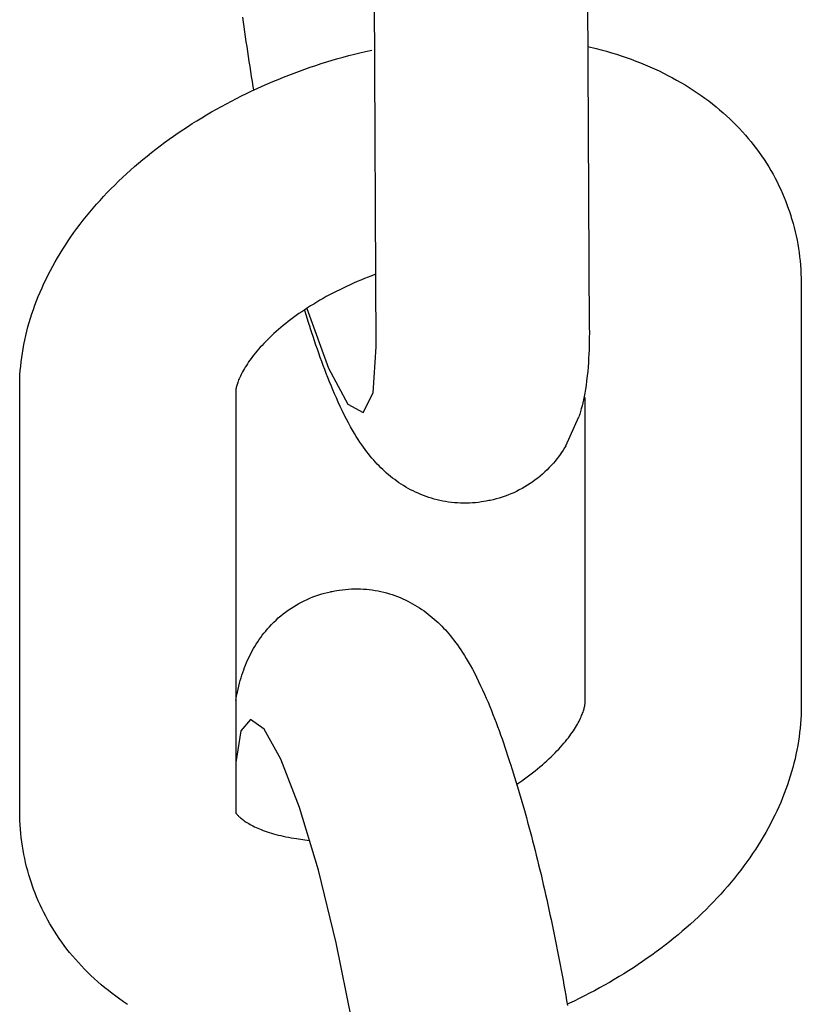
# Model space of a CAD drawing. Extents: x -169 to 2224, y 0 to 2796.
# Tile 190 of 256: x 1570.248 to 1570.674, y 419.126 to 419.662. Entities that reach past the tile are written whole.
import ezdxf

# ---------------------------------------------------------------- set-up
doc = ezdxf.new("R2010")
doc.units = 0
doc.header["$MEASUREMENT"] = 0
doc.layers.add('SPILL-BUCKET', color=1, linetype='CONTINUOUS')

msp = doc.modelspace()

# ---------------------------------------------------------------- linework, layer by layer
at = {"layer": 'SPILL-BUCKET', "color": 1, "linetype": 'Continuous'}
for p, q in [((1570.55691, 419.72205), (1570.55811, 419.49366)), ((1570.44207, 419.48405), (1570.44088, 419.71087)), ((1570.36981, 419.66082), (1570.36947, 419.66346)), ((1570.37017, 419.65817), (1570.36981, 419.66082)), ((1570.37053, 419.65552), (1570.37017, 419.65817)), ((1570.3709, 419.65285), (1570.37053, 419.65552)), ((1570.37128, 419.65017), (1570.3709, 419.65285)), ((1570.37167, 419.64749), (1570.37128, 419.65017)), ((1570.37207, 419.64479), (1570.37167, 419.64749)), ((1570.37248, 419.64209), (1570.37207, 419.64479)), ((1570.43016, 419.64338), (1570.4332, 419.64414)), ((1570.4332, 419.64414), (1570.43624, 419.64486)), ((1570.43624, 419.64486), (1570.43957, 419.64562)), ((1570.55731, 419.64748), (1570.56185, 419.6464)), ((1570.56185, 419.6464), (1570.56463, 419.64568)), ((1570.56463, 419.64568), (1570.56739, 419.64493)), ((1570.56739, 419.64493), (1570.57012, 419.64413)), ((1570.57012, 419.64413), (1570.57284, 419.6433)), ((1570.37289, 419.63937), (1570.37248, 419.64209)), ((1570.37332, 419.63666), (1570.37289, 419.63937)), ((1570.40912, 419.63723), (1570.4121, 419.6382)), ((1570.4121, 419.6382), (1570.41509, 419.63914)), ((1570.41509, 419.63914), (1570.41809, 419.64005)), ((1570.41809, 419.64005), (1570.42109, 419.64093)), ((1570.42109, 419.64093), (1570.42411, 419.64178)), ((1570.42411, 419.64178), (1570.42713, 419.64259)), ((1570.42713, 419.64259), (1570.43016, 419.64338)), ((1570.57284, 419.6433), (1570.57553, 419.64244)), ((1570.57553, 419.64244), (1570.5782, 419.64153)), ((1570.5782, 419.64153), (1570.58083, 419.6406)), ((1570.58083, 419.6406), (1570.58345, 419.63962)), ((1570.58345, 419.63962), (1570.58604, 419.63861)), ((1570.58604, 419.63861), (1570.5886, 419.63757)), ((1570.37375, 419.63393), (1570.37332, 419.63666)), ((1570.37419, 419.6312), (1570.37375, 419.63393)), ((1570.39438, 419.63195), (1570.3973, 419.63307)), ((1570.3973, 419.63307), (1570.40024, 419.63415)), ((1570.40024, 419.63415), (1570.40319, 419.63521)), ((1570.40319, 419.63521), (1570.40615, 419.63624)), ((1570.40615, 419.63624), (1570.40912, 419.63723)), ((1570.5886, 419.63757), (1570.59113, 419.63649)), ((1570.59113, 419.63649), (1570.59363, 419.63537)), ((1570.59363, 419.63537), (1570.5961, 419.63422)), ((1570.5961, 419.63422), (1570.59854, 419.63304)), ((1570.59854, 419.63304), (1570.60095, 419.63183)), ((1570.37464, 419.62846), (1570.37419, 419.6312)), ((1570.3751, 419.62572), (1570.37464, 419.62846)), ((1570.38281, 419.62721), (1570.38568, 419.62844)), ((1570.38568, 419.62844), (1570.38857, 419.62964)), ((1570.38857, 419.62964), (1570.39147, 419.63081)), ((1570.39147, 419.63081), (1570.39438, 419.63195)), ((1570.60095, 419.63183), (1570.60333, 419.63057)), ((1570.60333, 419.63057), (1570.60567, 419.62929)), ((1570.60567, 419.62929), (1570.60798, 419.62797)), ((1570.60798, 419.62797), (1570.61025, 419.62663)), ((1570.36868, 419.62066), (1570.37148, 419.62202)), ((1570.37148, 419.62202), (1570.37429, 419.62336)), ((1570.37429, 419.62336), (1570.37711, 419.62467)), ((1570.37541, 419.62388), (1570.3751, 419.62572)), ((1570.37711, 419.62467), (1570.37995, 419.62596)), ((1570.37995, 419.62596), (1570.38281, 419.62721)), ((1570.61025, 419.62663), (1570.61249, 419.62525)), ((1570.61249, 419.62525), (1570.61469, 419.62384)), ((1570.61469, 419.62384), (1570.61686, 419.62239)), ((1570.61686, 419.62239), (1570.61898, 419.62093)), ((1570.36042, 419.61639), (1570.36315, 419.61784)), ((1570.36315, 419.61784), (1570.36591, 419.61926)), ((1570.36591, 419.61926), (1570.36868, 419.62066)), ((1570.61898, 419.62093), (1570.62108, 419.61942)), ((1570.62108, 419.61942), (1570.62313, 419.6179)), ((1570.62313, 419.6179), (1570.62515, 419.61634)), ((1570.34966, 419.61034), (1570.35231, 419.61189)), ((1570.35231, 419.61189), (1570.355, 419.61342)), ((1570.355, 419.61342), (1570.35769, 419.61492)), ((1570.35769, 419.61492), (1570.36042, 419.61639)), ((1570.62515, 419.61634), (1570.62712, 419.61475)), ((1570.62712, 419.61475), (1570.62907, 419.61314)), ((1570.62907, 419.61314), (1570.63096, 419.6115)), ((1570.63096, 419.6115), (1570.63283, 419.60983)), ((1570.34181, 419.60553), (1570.3444, 419.60716)), ((1570.3444, 419.60716), (1570.34702, 419.60876)), ((1570.34702, 419.60876), (1570.34966, 419.61034)), ((1570.63283, 419.60983), (1570.63464, 419.60814)), ((1570.63464, 419.60814), (1570.63643, 419.60642)), ((1570.63643, 419.60642), (1570.63816, 419.60468)), ((1570.33417, 419.60049), (1570.33669, 419.60219)), ((1570.33669, 419.60219), (1570.33924, 419.60387)), ((1570.33924, 419.60387), (1570.34181, 419.60553)), ((1570.63816, 419.60468), (1570.63986, 419.60291)), ((1570.63986, 419.60291), (1570.64152, 419.60112)), ((1570.64152, 419.60112), (1570.64314, 419.59931)), ((1570.32433, 419.59343), (1570.32675, 419.59523)), ((1570.32675, 419.59523), (1570.32919, 419.59701)), ((1570.32919, 419.59701), (1570.33167, 419.59876)), ((1570.33167, 419.59876), (1570.33417, 419.60049)), ((1570.64314, 419.59931), (1570.64471, 419.59747)), ((1570.64471, 419.59747), (1570.64625, 419.59561)), ((1570.64625, 419.59561), (1570.64774, 419.59373)), ((1570.31956, 419.58976), (1570.32193, 419.59161)), ((1570.32193, 419.59161), (1570.32433, 419.59343)), ((1570.64774, 419.59373), (1570.64919, 419.59183)), ((1570.64919, 419.59183), (1570.6506, 419.5899)), ((1570.6506, 419.5899), (1570.65197, 419.58796)), ((1570.31264, 419.58408), (1570.31492, 419.58599)), ((1570.31492, 419.58599), (1570.31722, 419.58789)), ((1570.31722, 419.58789), (1570.31956, 419.58976)), ((1570.65197, 419.58796), (1570.6533, 419.586)), ((1570.6533, 419.586), (1570.65458, 419.58401)), ((1570.30598, 419.5782), (1570.30817, 419.58018)), ((1570.30817, 419.58018), (1570.31039, 419.58214)), ((1570.31039, 419.58214), (1570.31264, 419.58408)), ((1570.65458, 419.58401), (1570.65582, 419.58201)), ((1570.65582, 419.58201), (1570.65703, 419.57999)), ((1570.65703, 419.57999), (1570.65818, 419.57795)), ((1570.29961, 419.57213), (1570.3017, 419.57417)), ((1570.3017, 419.57417), (1570.30383, 419.5762)), ((1570.30383, 419.5762), (1570.30598, 419.5782)), ((1570.65818, 419.57795), (1570.6593, 419.5759)), ((1570.6593, 419.5759), (1570.66037, 419.57383)), ((1570.66037, 419.57383), (1570.6614, 419.57174)), ((1570.29554, 419.56799), (1570.29756, 419.57007)), ((1570.29756, 419.57007), (1570.29961, 419.57213)), ((1570.6614, 419.57174), (1570.66238, 419.56963)), ((1570.66238, 419.56963), (1570.66333, 419.56751)), ((1570.2897, 419.56164), (1570.29161, 419.56377)), ((1570.29161, 419.56377), (1570.29356, 419.56589)), ((1570.29356, 419.56589), (1570.29554, 419.56799)), ((1570.66333, 419.56751), (1570.66423, 419.56538)), ((1570.66423, 419.56538), (1570.66509, 419.56323)), ((1570.66509, 419.56323), (1570.66591, 419.56106)), ((1570.28599, 419.55732), (1570.28782, 419.55949)), ((1570.28782, 419.55949), (1570.2897, 419.56164)), ((1570.66591, 419.56106), (1570.66667, 419.55889)), ((1570.66667, 419.55889), (1570.66706, 419.55773)), ((1570.66706, 419.55773), (1570.66742, 419.55656)), ((1570.28071, 419.55072), (1570.28243, 419.55294)), ((1570.28243, 419.55294), (1570.28419, 419.55513)), ((1570.28419, 419.55513), (1570.28599, 419.55732)), ((1570.66744, 419.55657), (1570.6678, 419.55545)), ((1570.66778, 419.55543), (1570.66812, 419.5544)), ((1570.66812, 419.5544), (1570.66845, 419.55337)), ((1570.66845, 419.55337), (1570.66909, 419.55116)), ((1570.2774, 419.54625), (1570.27904, 419.54849)), ((1570.27904, 419.54849), (1570.28071, 419.55072)), ((1570.66909, 419.55116), (1570.66969, 419.54893)), ((1570.66969, 419.54893), (1570.67024, 419.54669)), ((1570.27274, 419.53946), (1570.27425, 419.54174)), ((1570.27425, 419.54174), (1570.2758, 419.544)), ((1570.2758, 419.544), (1570.2774, 419.54625)), ((1570.67024, 419.54669), (1570.67075, 419.54444)), ((1570.67075, 419.54444), (1570.67122, 419.54218)), ((1570.67122, 419.54218), (1570.67164, 419.53991)), ((1570.26984, 419.53487), (1570.27127, 419.53717)), ((1570.27127, 419.53717), (1570.27274, 419.53946)), ((1570.67164, 419.53991), (1570.67202, 419.53764)), ((1570.67202, 419.53764), (1570.67236, 419.53535)), ((1570.26712, 419.53025), (1570.26846, 419.53257)), ((1570.26846, 419.53257), (1570.26984, 419.53487)), ((1570.67236, 419.53535), (1570.67265, 419.53306)), ((1570.67265, 419.53306), (1570.67289, 419.53076)), ((1570.26336, 419.52326), (1570.26457, 419.52559)), ((1570.26457, 419.52559), (1570.26582, 419.52793)), ((1570.26582, 419.52793), (1570.26712, 419.53025)), ((1570.67289, 419.53076), (1570.6731, 419.52844)), ((1570.6731, 419.52844), (1570.67326, 419.52613)), ((1570.67326, 419.52613), (1570.67337, 419.5238)), ((1570.26108, 419.51857), (1570.2622, 419.52091)), ((1570.2622, 419.52091), (1570.26336, 419.52326)), ((1570.43364, 419.52034), (1570.43168, 419.51951)), ((1570.43561, 419.52114), (1570.43364, 419.52034)), ((1570.4376, 419.52192), (1570.43561, 419.52114)), ((1570.4396, 419.52269), (1570.4376, 419.52192)), ((1570.44187, 419.52353), (1570.43848, 419.52227)), ((1570.67337, 419.5238), (1570.67344, 419.52148)), ((1570.67344, 419.52148), (1570.67346, 419.52021)), ((1570.67346, 419.52021), (1570.67347, 419.51895)), ((1570.25898, 419.51385), (1570.26001, 419.51621)), ((1570.26001, 419.51621), (1570.26108, 419.51857)), ((1570.42214, 419.51513), (1570.42029, 419.51421)), ((1570.42401, 419.51604), (1570.42214, 419.51513)), ((1570.4259, 419.51694), (1570.42401, 419.51604)), ((1570.42781, 419.51781), (1570.4259, 419.51694)), ((1570.42974, 419.51867), (1570.42781, 419.51781)), ((1570.43168, 419.51951), (1570.42974, 419.51867)), ((1570.67347, 419.51895), (1570.67353, 419.37814)), ((1570.25706, 419.50912), (1570.258, 419.51148)), ((1570.258, 419.51148), (1570.25898, 419.51385)), ((1570.41311, 419.51035), (1570.41137, 419.50936)), ((1570.41487, 419.51134), (1570.41311, 419.51035)), ((1570.41665, 419.51231), (1570.41487, 419.51134)), ((1570.41846, 419.51326), (1570.41665, 419.51231)), ((1570.42029, 419.51421), (1570.41846, 419.51326)), ((1570.25452, 419.502), (1570.25532, 419.50438)), ((1570.25532, 419.50438), (1570.25617, 419.50675)), ((1570.25617, 419.50675), (1570.25706, 419.50912)), ((1570.40309, 419.50421), (1570.40152, 419.50316)), ((1570.40318, 419.50377), (1570.40305, 419.50419)), ((1570.40469, 419.50526), (1570.40309, 419.50421)), ((1570.40417, 419.50488), (1570.41598, 419.47235)), ((1570.40632, 419.5063), (1570.40469, 419.50526)), ((1570.40798, 419.50733), (1570.40632, 419.5063)), ((1570.40966, 419.50835), (1570.40798, 419.50733)), ((1570.41137, 419.50936), (1570.40966, 419.50835)), ((1570.25305, 419.49725), (1570.25376, 419.49963)), ((1570.25376, 419.49963), (1570.25452, 419.502)), ((1570.39555, 419.49887), (1570.39413, 419.49779)), ((1570.39699, 419.49995), (1570.39555, 419.49887)), ((1570.39847, 419.50103), (1570.39699, 419.49995)), ((1570.39998, 419.5021), (1570.39847, 419.50103)), ((1570.40152, 419.50316), (1570.39998, 419.5021)), ((1570.40391, 419.5014), (1570.40318, 419.50377)), ((1570.40464, 419.49905), (1570.40391, 419.5014)), ((1570.40502, 419.49786), (1570.40464, 419.49905)), ((1570.25176, 419.49249), (1570.25238, 419.49487)), ((1570.25238, 419.49487), (1570.25305, 419.49725)), ((1570.38881, 419.49343), (1570.38756, 419.49234)), ((1570.39009, 419.49452), (1570.38881, 419.49343)), ((1570.3914, 419.49561), (1570.39009, 419.49452)), ((1570.39275, 419.4967), (1570.3914, 419.49561)), ((1570.39413, 419.49779), (1570.39275, 419.4967)), ((1570.40539, 419.49669), (1570.40502, 419.49786)), ((1570.40599, 419.4948), (1570.40539, 419.49669)), ((1570.40614, 419.49435), (1570.40599, 419.4948)), ((1570.40628, 419.49391), (1570.40614, 419.49435)), ((1570.40699, 419.49173), (1570.40628, 419.49391)), ((1570.55811, 419.49366), (1570.55812, 419.49258)), ((1570.25065, 419.48774), (1570.25119, 419.49012)), ((1570.25119, 419.49012), (1570.25176, 419.49249)), ((1570.38294, 419.48801), (1570.38187, 419.48694)), ((1570.38404, 419.48909), (1570.38294, 419.48801)), ((1570.38518, 419.49017), (1570.38404, 419.48909)), ((1570.38635, 419.49126), (1570.38518, 419.49017)), ((1570.38756, 419.49234), (1570.38635, 419.49126)), ((1570.40769, 419.48957), (1570.40699, 419.49173)), ((1570.40845, 419.48728), (1570.40769, 419.48957)), ((1570.5581, 419.48922), (1570.55807, 419.48696)), ((1570.55812, 419.49151), (1570.5581, 419.48922)), ((1570.55812, 419.49258), (1570.55812, 419.49151)), ((1570.24933, 419.48062), (1570.24972, 419.48299)), ((1570.24972, 419.48299), (1570.25017, 419.48537)), ((1570.25017, 419.48537), (1570.25065, 419.48774)), ((1570.37797, 419.48272), (1570.37708, 419.48169)), ((1570.37889, 419.48376), (1570.37797, 419.48272)), ((1570.37985, 419.48481), (1570.37889, 419.48376)), ((1570.38084, 419.48587), (1570.37985, 419.48481)), ((1570.38187, 419.48694), (1570.38084, 419.48587)), ((1570.40922, 419.48501), (1570.40845, 419.48728)), ((1570.41, 419.48275), (1570.40922, 419.48501)), ((1570.41078, 419.48051), (1570.41, 419.48275)), ((1570.44035, 419.45896), (1570.44207, 419.48405)), ((1570.55803, 419.48468), (1570.55796, 419.48243)), ((1570.55807, 419.48696), (1570.55803, 419.48468)), ((1570.24867, 419.47588), (1570.24897, 419.47825)), ((1570.24897, 419.47825), (1570.24933, 419.48062)), ((1570.37391, 419.47769), (1570.37321, 419.47673)), ((1570.37465, 419.47867), (1570.37391, 419.47769)), ((1570.37542, 419.47967), (1570.37465, 419.47867)), ((1570.37623, 419.48067), (1570.37542, 419.47967)), ((1570.37708, 419.48169), (1570.37623, 419.48067)), ((1570.41157, 419.47827), (1570.41078, 419.48051)), ((1570.41237, 419.47606), (1570.41157, 419.47827)), ((1570.55775, 419.47782), (1570.5576, 419.47544)), ((1570.55786, 419.48011), (1570.55775, 419.47782)), ((1570.55796, 419.48243), (1570.55786, 419.48011)), ((1570.24819, 419.47116), (1570.2484, 419.47351)), ((1570.2484, 419.47351), (1570.24867, 419.47588)), ((1570.37021, 419.47216), (1570.36972, 419.4713)), ((1570.37074, 419.47304), (1570.37021, 419.47216)), ((1570.37131, 419.47393), (1570.37074, 419.47304)), ((1570.3719, 419.47485), (1570.37131, 419.47393)), ((1570.37254, 419.47578), (1570.3719, 419.47485)), ((1570.37321, 419.47673), (1570.37254, 419.47578)), ((1570.41319, 419.47384), (1570.41237, 419.47606)), ((1570.41401, 419.47166), (1570.41319, 419.47384)), ((1570.41598, 419.47235), (1570.42662, 419.45281)), ((1570.55743, 419.47309), (1570.55722, 419.47061)), ((1570.5576, 419.47544), (1570.55743, 419.47309)), ((1570.24788, 419.46644), (1570.24801, 419.4688)), ((1570.24801, 419.4688), (1570.24819, 419.47116)), ((1570.3674, 419.46666), (1570.36712, 419.46597)), ((1570.36771, 419.46737), (1570.3674, 419.46666)), ((1570.36805, 419.46811), (1570.36771, 419.46737)), ((1570.36842, 419.46887), (1570.36805, 419.46811)), ((1570.36882, 419.46966), (1570.36842, 419.46887)), ((1570.36925, 419.47047), (1570.36882, 419.46966)), ((1570.36972, 419.4713), (1570.36925, 419.47047)), ((1570.41485, 419.46944), (1570.41401, 419.47166)), ((1570.4157, 419.46727), (1570.41485, 419.46944)), ((1570.41658, 419.46505), (1570.4157, 419.46727)), ((1570.55697, 419.46816), (1570.55666, 419.46557)), ((1570.55722, 419.47061), (1570.55697, 419.46816)), ((1570.24785, 419.23092), (1570.24788, 419.46644)), ((1570.36575, 419.46147), (1570.36567, 419.46104)), ((1570.36584, 419.46193), (1570.36575, 419.46147)), ((1570.36596, 419.46242), (1570.36584, 419.46193)), ((1570.3661, 419.46294), (1570.36596, 419.46242)), ((1570.36625, 419.46349), (1570.3661, 419.46294)), ((1570.36643, 419.46407), (1570.36625, 419.46349)), ((1570.36664, 419.46467), (1570.36643, 419.46407)), ((1570.36687, 419.46531), (1570.36664, 419.46467)), ((1570.36712, 419.46597), (1570.36687, 419.46531)), ((1570.41746, 419.46288), (1570.41658, 419.46505)), ((1570.41839, 419.46064), (1570.41746, 419.46288)), ((1570.55631, 419.46299), (1570.55599, 419.46092)), ((1570.55666, 419.46557), (1570.55631, 419.46299)), ((1570.3655, 419.45962), (1570.36549, 419.45937)), ((1570.36549, 419.45937), (1570.36549, 419.45914)), ((1570.36549, 419.45914), (1570.36559, 419.23092)), ((1570.36553, 419.45993), (1570.3655, 419.45962)), ((1570.36556, 419.46027), (1570.36553, 419.45993)), ((1570.36561, 419.46064), (1570.36556, 419.46027)), ((1570.36567, 419.46104), (1570.36561, 419.46064)), ((1570.41933, 419.45845), (1570.41839, 419.46064)), ((1570.42032, 419.45617), (1570.41933, 419.45845)), ((1570.42133, 419.45393), (1570.42032, 419.45617)), ((1570.43502, 419.44819), (1570.44035, 419.45896)), ((1570.55529, 419.45701), (1570.55491, 419.45517)), ((1570.55564, 419.45885), (1570.55529, 419.45701)), ((1570.55599, 419.46092), (1570.55564, 419.45885)), ((1570.55583, 419.29072), (1570.55576, 419.45645)), ((1570.42241, 419.45159), (1570.42133, 419.45393)), ((1570.4235, 419.44929), (1570.42241, 419.45159)), ((1570.42662, 419.45281), (1570.43502, 419.44819)), ((1570.55414, 419.45183), (1570.55374, 419.4503)), ((1570.55454, 419.45351), (1570.55414, 419.45183)), ((1570.55491, 419.45517), (1570.55454, 419.45351)), ((1570.42465, 419.44697), (1570.4235, 419.44929)), ((1570.42582, 419.44468), (1570.42465, 419.44697)), ((1570.54538, 419.43018), (1570.55242, 419.44583)), ((1570.55288, 419.44729), (1570.55242, 419.44583)), ((1570.55331, 419.44875), (1570.55288, 419.44729)), ((1570.55374, 419.4503), (1570.55331, 419.44875)), ((1570.42694, 419.44257), (1570.42582, 419.44468)), ((1570.42808, 419.44048), (1570.42694, 419.44257)), ((1570.42913, 419.43864), (1570.42808, 419.44048)), ((1570.43021, 419.43682), (1570.42913, 419.43864)), ((1570.4312, 419.43521), (1570.43021, 419.43682)), ((1570.43221, 419.43361), (1570.4312, 419.43521)), ((1570.43316, 419.43217), (1570.43221, 419.43361)), ((1570.43414, 419.43073), (1570.43316, 419.43217)), ((1570.43506, 419.42942), (1570.43414, 419.43073)), ((1570.43601, 419.42811), (1570.43506, 419.42942)), ((1570.54538, 419.43018), (1570.54463, 419.42896)), ((1570.43692, 419.4269), (1570.43601, 419.42811)), ((1570.43787, 419.42568), (1570.43692, 419.4269)), ((1570.43879, 419.42454), (1570.43787, 419.42568)), ((1570.43974, 419.42341), (1570.43879, 419.42454)), ((1570.54132, 419.42418), (1570.54042, 419.42301)), ((1570.54219, 419.42535), (1570.54132, 419.42418)), ((1570.54304, 419.42655), (1570.54219, 419.42535)), ((1570.54385, 419.42775), (1570.54304, 419.42655)), ((1570.54463, 419.42896), (1570.54385, 419.42775)), ((1570.44067, 419.42233), (1570.43974, 419.42341)), ((1570.44164, 419.42125), (1570.44067, 419.42233)), ((1570.44259, 419.42022), (1570.44164, 419.42125)), ((1570.44358, 419.41919), (1570.44259, 419.42022)), ((1570.44457, 419.4182), (1570.44358, 419.41919)), ((1570.53626, 419.41825), (1570.53508, 419.41706)), ((1570.53741, 419.41948), (1570.53626, 419.41825)), ((1570.53852, 419.42072), (1570.53741, 419.41948)), ((1570.53949, 419.42186), (1570.53852, 419.42072)), ((1570.54042, 419.42301), (1570.53949, 419.42186)), ((1570.44559, 419.41721), (1570.44457, 419.4182)), ((1570.44661, 419.41626), (1570.44559, 419.41721)), ((1570.44767, 419.41531), (1570.44661, 419.41626)), ((1570.44874, 419.4144), (1570.44767, 419.41531)), ((1570.44983, 419.41349), (1570.44874, 419.4144)), ((1570.45095, 419.4126), (1570.44983, 419.41349)), ((1570.53131, 419.41364), (1570.52999, 419.41256)), ((1570.5326, 419.41475), (1570.53131, 419.41364)), ((1570.53385, 419.41588), (1570.5326, 419.41475)), ((1570.53508, 419.41706), (1570.53385, 419.41588)), ((1570.45209, 419.41173), (1570.45095, 419.4126)), ((1570.45325, 419.41089), (1570.45209, 419.41173)), ((1570.45444, 419.41005), (1570.45325, 419.41089)), ((1570.45566, 419.40925), (1570.45444, 419.41005)), ((1570.4569, 419.40846), (1570.45566, 419.40925)), ((1570.45816, 419.4077), (1570.4569, 419.40846)), ((1570.45945, 419.40695), (1570.45816, 419.4077)), ((1570.52296, 419.40773), (1570.52148, 419.40688)), ((1570.52442, 419.40862), (1570.52296, 419.40773)), ((1570.52585, 419.40955), (1570.52442, 419.40862)), ((1570.52726, 419.41052), (1570.52585, 419.40955)), ((1570.52864, 419.41152), (1570.52726, 419.41052)), ((1570.52999, 419.41256), (1570.52864, 419.41152)), ((1570.46077, 419.40624), (1570.45945, 419.40695)), ((1570.46211, 419.40555), (1570.46077, 419.40624)), ((1570.46347, 419.40489), (1570.46211, 419.40555)), ((1570.46486, 419.40426), (1570.46347, 419.40489)), ((1570.46627, 419.40365), (1570.46486, 419.40426)), ((1570.46771, 419.40308), (1570.46627, 419.40365)), ((1570.46916, 419.40254), (1570.46771, 419.40308)), ((1570.47063, 419.40203), (1570.46916, 419.40254)), ((1570.5122, 419.4027), (1570.5106, 419.40216)), ((1570.51378, 419.40329), (1570.5122, 419.4027)), ((1570.51536, 419.40392), (1570.51378, 419.40329)), ((1570.51691, 419.4046), (1570.51536, 419.40392)), ((1570.51846, 419.40532), (1570.51691, 419.4046)), ((1570.51998, 419.40608), (1570.51846, 419.40532)), ((1570.52148, 419.40688), (1570.51998, 419.40608)), ((1570.47213, 419.40156), (1570.47063, 419.40203)), ((1570.47364, 419.40112), (1570.47213, 419.40156)), ((1570.47517, 419.40072), (1570.47364, 419.40112)), ((1570.47671, 419.40036), (1570.47517, 419.40072)), ((1570.47827, 419.40003), (1570.47671, 419.40036)), ((1570.47985, 419.39974), (1570.47827, 419.40003)), ((1570.48143, 419.3995), (1570.47985, 419.39974)), ((1570.48303, 419.39929), (1570.48143, 419.3995)), ((1570.48464, 419.39912), (1570.48303, 419.39929)), ((1570.48626, 419.399), (1570.48464, 419.39912)), ((1570.48788, 419.39892), (1570.48626, 419.399)), ((1570.48951, 419.39888), (1570.48788, 419.39892)), ((1570.49115, 419.39888), (1570.48951, 419.39888)), ((1570.49279, 419.39893), (1570.49115, 419.39888)), ((1570.49444, 419.39902), (1570.49279, 419.39893)), ((1570.49608, 419.39916), (1570.49444, 419.39902)), ((1570.49773, 419.39934), (1570.49608, 419.39916)), ((1570.49937, 419.39957), (1570.49773, 419.39934)), ((1570.50064, 419.39978), (1570.49937, 419.39957)), ((1570.5019, 419.40002), (1570.50064, 419.39978)), ((1570.50336, 419.40029), (1570.5019, 419.40001)), ((1570.50373, 419.40037), (1570.50336, 419.4003)), ((1570.50411, 419.40044), (1570.50373, 419.40037)), ((1570.50575, 419.40079), (1570.50411, 419.40044)), ((1570.50737, 419.40121), (1570.50575, 419.40079)), ((1570.50899, 419.40166), (1570.50737, 419.40121)), ((1570.5106, 419.40216), (1570.50899, 419.40166)), ((1570.67353, 419.37814), (1570.67357, 419.28913)), ((1570.40912, 419.34843), (1570.41072, 419.34898)), ((1570.41072, 419.34898), (1570.41233, 419.34947)), ((1570.41233, 419.34947), (1570.41395, 419.34993)), ((1570.41395, 419.34993), (1570.41558, 419.35034)), ((1570.41558, 419.35034), (1570.41721, 419.3507)), ((1570.41721, 419.3507), (1570.41759, 419.35076)), ((1570.41759, 419.35076), (1570.41797, 419.35083)), ((1570.41796, 419.35085), (1570.41942, 419.35113)), ((1570.41942, 419.35111), (1570.42068, 419.35136)), ((1570.42068, 419.35136), (1570.42195, 419.35157)), ((1570.42195, 419.35157), (1570.42359, 419.35179)), ((1570.42359, 419.35179), (1570.42524, 419.35197)), ((1570.42524, 419.35197), (1570.42689, 419.35211)), ((1570.42689, 419.35211), (1570.42853, 419.3522)), ((1570.42853, 419.3522), (1570.43017, 419.35225)), ((1570.43017, 419.35225), (1570.43181, 419.35226)), ((1570.43181, 419.35226), (1570.43344, 419.35222)), ((1570.43344, 419.35222), (1570.43507, 419.35213)), ((1570.43507, 419.35213), (1570.43668, 419.35201)), ((1570.43668, 419.35201), (1570.43829, 419.35185)), ((1570.43829, 419.35185), (1570.43989, 419.35164)), ((1570.43989, 419.35164), (1570.44148, 419.35139)), ((1570.44148, 419.35139), (1570.44305, 419.35111)), ((1570.44305, 419.35111), (1570.44461, 419.35078)), ((1570.44461, 419.35078), (1570.44616, 419.35042)), ((1570.44616, 419.35042), (1570.44768, 419.35001)), ((1570.44768, 419.35001), (1570.4492, 419.34958)), ((1570.4492, 419.34958), (1570.45069, 419.3491)), ((1570.45069, 419.3491), (1570.45216, 419.3486)), ((1570.45216, 419.3486), (1570.45362, 419.34806)), ((1570.39691, 419.34251), (1570.39837, 419.3434)), ((1570.39837, 419.3434), (1570.39984, 419.34425)), ((1570.39984, 419.34425), (1570.40135, 419.34506)), ((1570.40135, 419.34506), (1570.40287, 419.34582)), ((1570.40287, 419.34582), (1570.40441, 419.34654)), ((1570.40441, 419.34654), (1570.40596, 419.34721)), ((1570.40596, 419.34721), (1570.40754, 419.34785)), ((1570.40754, 419.34785), (1570.40912, 419.34843)), ((1570.45362, 419.34806), (1570.45505, 419.34748)), ((1570.45505, 419.34748), (1570.45646, 419.34688)), ((1570.45646, 419.34688), (1570.45785, 419.34625)), ((1570.45785, 419.34625), (1570.45921, 419.34559)), ((1570.45921, 419.34559), (1570.46055, 419.3449)), ((1570.46055, 419.3449), (1570.46187, 419.34418)), ((1570.46187, 419.34418), (1570.46316, 419.34344)), ((1570.46316, 419.34344), (1570.46442, 419.34268)), ((1570.39002, 419.3375), (1570.39133, 419.33857)), ((1570.39133, 419.33857), (1570.39269, 419.33962)), ((1570.39269, 419.33962), (1570.39406, 419.34062)), ((1570.39406, 419.34062), (1570.39547, 419.34159)), ((1570.39547, 419.34159), (1570.39691, 419.34251)), ((1570.46442, 419.34268), (1570.46567, 419.34189)), ((1570.46567, 419.34189), (1570.46688, 419.34108)), ((1570.46688, 419.34108), (1570.46807, 419.34025)), ((1570.46807, 419.34025), (1570.46923, 419.3394)), ((1570.46923, 419.3394), (1570.47038, 419.33853)), ((1570.47038, 419.33853), (1570.47149, 419.33765)), ((1570.38391, 419.33166), (1570.38506, 419.33288)), ((1570.38506, 419.33288), (1570.38625, 419.33408)), ((1570.38625, 419.33408), (1570.38747, 419.33525)), ((1570.38747, 419.33525), (1570.38872, 419.33639)), ((1570.38872, 419.33639), (1570.39002, 419.3375)), ((1570.47149, 419.33765), (1570.47259, 419.33674)), ((1570.47259, 419.33674), (1570.47366, 419.33582)), ((1570.47366, 419.33582), (1570.47471, 419.33488)), ((1570.47471, 419.33488), (1570.47574, 419.33392)), ((1570.47574, 419.33392), (1570.47675, 419.33294)), ((1570.47675, 419.33294), (1570.47774, 419.33195)), ((1570.38, 419.32696), (1570.3809, 419.32813)), ((1570.3809, 419.32813), (1570.38184, 419.32928)), ((1570.38184, 419.32928), (1570.3828, 419.33041)), ((1570.3828, 419.33041), (1570.38391, 419.33166)), ((1570.47774, 419.33195), (1570.47873, 419.33092)), ((1570.47873, 419.33092), (1570.47969, 419.32989)), ((1570.47969, 419.32989), (1570.48065, 419.32881)), ((1570.48065, 419.32881), (1570.48159, 419.32773)), ((1570.48159, 419.32773), (1570.48254, 419.32659)), ((1570.37595, 419.32095), (1570.37669, 419.32217)), ((1570.37669, 419.32217), (1570.37748, 419.32339)), ((1570.37748, 419.32339), (1570.37829, 419.32459)), ((1570.37829, 419.32459), (1570.37913, 419.32578)), ((1570.37913, 419.32578), (1570.38, 419.32696)), ((1570.48254, 419.32659), (1570.48345, 419.32545)), ((1570.48345, 419.32545), (1570.4844, 419.32424)), ((1570.4844, 419.32424), (1570.48531, 419.32302)), ((1570.48531, 419.32302), (1570.48627, 419.32172)), ((1570.37322, 419.31596), (1570.37386, 419.31722)), ((1570.37386, 419.31722), (1570.37453, 419.31847)), ((1570.37453, 419.31847), (1570.37522, 419.31971)), ((1570.37522, 419.31971), (1570.37595, 419.32095)), ((1570.48627, 419.32172), (1570.48719, 419.3204)), ((1570.48719, 419.3204), (1570.48816, 419.31897)), ((1570.48816, 419.31897), (1570.48911, 419.31753)), ((1570.48911, 419.31753), (1570.49013, 419.31593)), ((1570.37089, 419.31078), (1570.37143, 419.31208)), ((1570.37143, 419.31208), (1570.37201, 419.3134)), ((1570.37201, 419.3134), (1570.3726, 419.31468)), ((1570.3726, 419.31468), (1570.37322, 419.31596)), ((1570.49013, 419.31593), (1570.49111, 419.31432)), ((1570.49111, 419.31432), (1570.49219, 419.31249)), ((1570.49219, 419.31249), (1570.49324, 419.31065)), ((1570.3689, 419.30531), (1570.36936, 419.30669)), ((1570.36936, 419.30669), (1570.36986, 419.30809)), ((1570.36986, 419.30809), (1570.37036, 419.30943)), ((1570.37036, 419.30943), (1570.37089, 419.31078)), ((1570.49324, 419.31065), (1570.49439, 419.30857)), ((1570.49439, 419.30857), (1570.4955, 419.30646)), ((1570.4955, 419.30646), (1570.49667, 419.30417)), ((1570.36719, 419.2993), (1570.36758, 419.30084)), ((1570.36758, 419.30084), (1570.36801, 419.30239)), ((1570.36801, 419.30239), (1570.36844, 419.30384)), ((1570.36844, 419.30384), (1570.3689, 419.30531)), ((1570.49667, 419.30417), (1570.49782, 419.30184)), ((1570.49782, 419.30184), (1570.49892, 419.29954)), ((1570.36603, 419.29412), (1570.36641, 419.29597)), ((1570.36641, 419.29597), (1570.36678, 419.29763)), ((1570.36678, 419.29763), (1570.36719, 419.2993)), ((1570.49892, 419.29954), (1570.5, 419.29721)), ((1570.5, 419.29721), (1570.501, 419.29497)), ((1570.501, 419.29497), (1570.502, 419.29269)), ((1570.36555, 419.29153), (1570.36569, 419.29229)), ((1570.36569, 419.29229), (1570.36603, 419.29412)), ((1570.502, 419.29269), (1570.50293, 419.29049)), ((1570.50293, 419.29049), (1570.50386, 419.28826)), ((1570.55572, 419.28923), (1570.55576, 419.2896)), ((1570.55576, 419.2896), (1570.5558, 419.28994)), ((1570.5558, 419.28994), (1570.55582, 419.29025)), ((1570.55582, 419.29025), (1570.55583, 419.2905)), ((1570.55583, 419.2905), (1570.55583, 419.29072)), ((1570.50386, 419.28826), (1570.50475, 419.28608)), ((1570.50475, 419.28608), (1570.50563, 419.28387)), ((1570.5542, 419.2839), (1570.55446, 419.28456)), ((1570.55446, 419.28456), (1570.55469, 419.2852)), ((1570.55469, 419.2852), (1570.55489, 419.2858)), ((1570.55489, 419.2858), (1570.55507, 419.28638)), ((1570.55507, 419.28638), (1570.55523, 419.28693)), ((1570.55523, 419.28693), (1570.55537, 419.28745)), ((1570.55537, 419.28745), (1570.55548, 419.28794)), ((1570.55548, 419.28794), (1570.55558, 419.2884)), ((1570.55558, 419.2884), (1570.55566, 419.28883)), ((1570.55566, 419.28883), (1570.55572, 419.28923)), ((1570.67353, 419.28578), (1570.67344, 419.28343)), ((1570.67356, 419.28746), (1570.67353, 419.28578)), ((1570.67357, 419.28913), (1570.67356, 419.28746)), ((1570.37354, 419.2811), (1570.36827, 419.27493)), ((1570.38101, 419.27581), (1570.37354, 419.2811)), ((1570.50563, 419.28387), (1570.50647, 419.28169)), ((1570.50647, 419.28169), (1570.50732, 419.27948)), ((1570.50732, 419.27948), (1570.50814, 419.27729)), ((1570.55161, 419.27856), (1570.55207, 419.27939)), ((1570.55207, 419.27939), (1570.5525, 419.28021)), ((1570.5525, 419.28021), (1570.5529, 419.28099)), ((1570.5529, 419.28099), (1570.55327, 419.28176)), ((1570.55327, 419.28176), (1570.55361, 419.2825)), ((1570.55361, 419.2825), (1570.55392, 419.28321)), ((1570.55392, 419.28321), (1570.5542, 419.2839)), ((1570.67331, 419.28107), (1570.67314, 419.27871)), ((1570.67344, 419.28343), (1570.67331, 419.28107)), ((1570.36827, 419.27493), (1570.36558, 419.25776)), ((1570.39013, 419.25944), (1570.38101, 419.27581)), ((1570.50814, 419.27729), (1570.50895, 419.27507)), ((1570.50895, 419.27507), (1570.50975, 419.27286)), ((1570.54812, 419.27314), (1570.54879, 419.27409)), ((1570.54879, 419.27409), (1570.54942, 419.27502)), ((1570.54942, 419.27502), (1570.55002, 419.27593)), ((1570.55002, 419.27593), (1570.55058, 419.27683)), ((1570.55058, 419.27683), (1570.55111, 419.27771)), ((1570.55111, 419.27771), (1570.55161, 419.27856)), ((1570.67266, 419.27399), (1570.67235, 419.27162)), ((1570.67292, 419.27635), (1570.67266, 419.27399)), ((1570.67314, 419.27871), (1570.67292, 419.27635)), ((1570.50975, 419.27286), (1570.51055, 419.27062)), ((1570.51055, 419.27062), (1570.51133, 419.26838)), ((1570.51133, 419.26838), (1570.5121, 419.26612)), ((1570.54336, 419.26715), (1570.54424, 419.26817)), ((1570.54424, 419.26817), (1570.54509, 419.26919)), ((1570.54509, 419.26919), (1570.5459, 419.2702)), ((1570.5459, 419.2702), (1570.54668, 419.2712)), ((1570.54668, 419.2712), (1570.54741, 419.27217)), ((1570.54741, 419.27217), (1570.54812, 419.27314)), ((1570.672, 419.26925), (1570.6716, 419.26688)), ((1570.67235, 419.27162), (1570.672, 419.26925)), ((1570.5121, 419.26612), (1570.51287, 419.26386)), ((1570.51287, 419.26386), (1570.51363, 419.26156)), ((1570.53839, 419.26186), (1570.53945, 419.26293)), ((1570.53945, 419.26293), (1570.54048, 419.26399)), ((1570.54048, 419.26399), (1570.54148, 419.26505)), ((1570.54148, 419.26505), (1570.54243, 419.2661)), ((1570.54243, 419.2661), (1570.54336, 419.26715)), ((1570.67116, 419.2645), (1570.67067, 419.26213)), ((1570.6716, 419.26688), (1570.67116, 419.2645)), ((1570.40021, 419.23321), (1570.39013, 419.25944)), ((1570.51363, 419.26156), (1570.51434, 419.25941)), ((1570.51434, 419.25941), (1570.51504, 419.25723)), ((1570.53252, 419.25644), (1570.53376, 419.25752)), ((1570.53376, 419.25752), (1570.53497, 419.25861)), ((1570.53497, 419.25861), (1570.53614, 419.2597)), ((1570.53614, 419.2597), (1570.53728, 419.26078)), ((1570.53728, 419.26078), (1570.53839, 419.26186)), ((1570.67014, 419.25975), (1570.66956, 419.25738)), ((1570.67067, 419.26213), (1570.67014, 419.25975)), ((1570.51504, 419.25723), (1570.51519, 419.25678)), ((1570.51519, 419.25678), (1570.51533, 419.25633)), ((1570.51533, 419.25633), (1570.51593, 419.25445)), ((1570.51593, 419.25445), (1570.51631, 419.25327)), ((1570.51631, 419.25327), (1570.51668, 419.25209)), ((1570.51668, 419.25209), (1570.51741, 419.24974)), ((1570.52578, 419.251), (1570.52719, 419.25208)), ((1570.52719, 419.25208), (1570.52857, 419.25316)), ((1570.52857, 419.25316), (1570.52992, 419.25426)), ((1570.52992, 419.25426), (1570.53123, 419.25534)), ((1570.53123, 419.25534), (1570.53252, 419.25644)), ((1570.66827, 419.25262), (1570.66756, 419.25024)), ((1570.66894, 419.25499), (1570.66827, 419.25262)), ((1570.66956, 419.25738), (1570.66894, 419.25499)), ((1570.51741, 419.24974), (1570.51815, 419.24736)), ((1570.51815, 419.24736), (1570.51887, 419.24498)), ((1570.51859, 419.24589), (1570.52134, 419.24777)), ((1570.52134, 419.24777), (1570.52285, 419.24884)), ((1570.52285, 419.24884), (1570.52433, 419.24992)), ((1570.52433, 419.24992), (1570.52578, 419.251)), ((1570.66681, 419.24787), (1570.666, 419.24549)), ((1570.66756, 419.25024), (1570.66681, 419.24787)), ((1570.51887, 419.24498), (1570.51959, 419.24257)), ((1570.51959, 419.24257), (1570.52031, 419.24015)), ((1570.66516, 419.24312), (1570.66426, 419.24075)), ((1570.666, 419.24549), (1570.66516, 419.24312)), ((1570.52031, 419.24015), (1570.52102, 419.23771)), ((1570.52102, 419.23771), (1570.52173, 419.23526)), ((1570.66234, 419.23602), (1570.66131, 419.23366)), ((1570.66333, 419.23838), (1570.66234, 419.23602)), ((1570.66426, 419.24075), (1570.66333, 419.23838)), ((1570.24786, 419.22965), (1570.24785, 419.23092)), ((1570.36559, 419.23092), (1570.36559, 419.23082)), ((1570.36559, 419.23082), (1570.36559, 419.23072)), ((1570.36559, 419.23072), (1570.3656, 419.23051)), ((1570.41052, 419.19905), (1570.40021, 419.23321)), ((1570.52173, 419.23526), (1570.52243, 419.23278)), ((1570.52243, 419.23278), (1570.52313, 419.2303)), ((1570.66024, 419.2313), (1570.65912, 419.22896)), ((1570.66131, 419.23366), (1570.66024, 419.2313)), ((1570.24788, 419.22839), (1570.24786, 419.22965)), ((1570.24795, 419.22606), (1570.24788, 419.22839)), ((1570.24807, 419.22374), (1570.24795, 419.22606)), ((1570.3656, 419.23051), (1570.36562, 419.23033)), ((1570.3656, 419.23037), (1570.36572, 419.23017)), ((1570.36562, 419.23033), (1570.36564, 419.23018)), ((1570.36564, 419.23018), (1570.36566, 419.23005)), ((1570.36566, 419.23005), (1570.36568, 419.22993)), ((1570.36568, 419.22993), (1570.36571, 419.22983)), ((1570.36571, 419.22983), (1570.36572, 419.2298)), ((1570.36572, 419.23017), (1570.36584, 419.23)), ((1570.36572, 419.2298), (1570.36573, 419.22977)), ((1570.36584, 419.23), (1570.36598, 419.2298)), ((1570.36598, 419.2298), (1570.36614, 419.22958)), ((1570.36614, 419.22958), (1570.36633, 419.22935)), ((1570.36633, 419.22935), (1570.36654, 419.22911)), ((1570.36654, 419.22911), (1570.36678, 419.22884)), ((1570.36678, 419.22884), (1570.36707, 419.22854)), ((1570.36707, 419.22854), (1570.3674, 419.22821)), ((1570.3674, 419.22821), (1570.36776, 419.22788)), ((1570.36776, 419.22788), (1570.36816, 419.22752)), ((1570.36816, 419.22752), (1570.36859, 419.22717)), ((1570.36859, 419.22717), (1570.36905, 419.2268)), ((1570.36905, 419.2268), (1570.36955, 419.22642)), ((1570.36955, 419.22642), (1570.37009, 419.22603)), ((1570.37009, 419.22603), (1570.37066, 419.22564)), ((1570.37066, 419.22564), (1570.37127, 419.22523)), ((1570.52313, 419.2303), (1570.52382, 419.22779)), ((1570.52382, 419.22779), (1570.52451, 419.22528)), ((1570.52451, 419.22528), (1570.5252, 419.22274)), ((1570.65796, 419.22661), (1570.65675, 419.22427)), ((1570.65912, 419.22896), (1570.65796, 419.22661)), ((1570.24823, 419.22142), (1570.24807, 419.22374)), ((1570.24843, 419.21911), (1570.24823, 419.22142)), ((1570.37127, 419.22523), (1570.37191, 419.22483)), ((1570.37191, 419.22483), (1570.3726, 419.22442)), ((1570.3726, 419.22442), (1570.37332, 419.22401)), ((1570.37332, 419.22401), (1570.37408, 419.2236)), ((1570.37408, 419.2236), (1570.37488, 419.22319)), ((1570.37488, 419.22319), (1570.37572, 419.22277)), ((1570.37572, 419.22277), (1570.37659, 419.22236)), ((1570.37659, 419.22236), (1570.3775, 419.22195)), ((1570.3775, 419.22195), (1570.37845, 419.22155)), ((1570.37845, 419.22155), (1570.37945, 419.22115)), ((1570.37945, 419.22115), (1570.38047, 419.22075)), ((1570.38047, 419.22075), (1570.38154, 419.22036)), ((1570.38154, 419.22036), (1570.38264, 419.21998)), ((1570.38264, 419.21998), (1570.38378, 419.2196)), ((1570.5252, 419.22274), (1570.52588, 419.22019)), ((1570.52588, 419.22019), (1570.52655, 419.21763)), ((1570.6555, 419.22194), (1570.65421, 419.21962)), ((1570.65675, 419.22427), (1570.6555, 419.22194)), ((1570.24868, 419.21681), (1570.24843, 419.21911)), ((1570.24897, 419.21451), (1570.24868, 419.21681)), ((1570.38378, 419.2196), (1570.38496, 419.21924)), ((1570.38496, 419.21924), (1570.38618, 419.21888)), ((1570.38618, 419.21888), (1570.38743, 419.21853)), ((1570.38743, 419.21853), (1570.38871, 419.2182)), ((1570.38871, 419.2182), (1570.39004, 419.21788)), ((1570.39004, 419.21788), (1570.39139, 419.21757)), ((1570.39139, 419.21757), (1570.39278, 419.21728)), ((1570.39278, 419.21728), (1570.39421, 419.217)), ((1570.39421, 419.217), (1570.39567, 419.21673)), ((1570.39567, 419.21673), (1570.39716, 419.21648)), ((1570.39716, 419.21648), (1570.39868, 419.21625)), ((1570.39868, 419.21625), (1570.40561, 419.2153)), ((1570.52655, 419.21763), (1570.52723, 419.21505)), ((1570.52723, 419.21505), (1570.52789, 419.21246)), ((1570.65148, 419.215), (1570.65006, 419.2127)), ((1570.65287, 419.2173), (1570.65148, 419.215)), ((1570.65421, 419.21962), (1570.65287, 419.2173)), ((1570.2493, 419.21223), (1570.24897, 419.21451)), ((1570.24968, 419.20995), (1570.2493, 419.21223)), ((1570.25011, 419.20769), (1570.24968, 419.20995)), ((1570.52789, 419.21246), (1570.52855, 419.20986)), ((1570.52855, 419.20986), (1570.52921, 419.20724)), ((1570.64859, 419.21041), (1570.64707, 419.20813)), ((1570.65006, 419.2127), (1570.64859, 419.21041)), ((1570.25057, 419.20543), (1570.25011, 419.20769)), ((1570.25108, 419.20318), (1570.25057, 419.20543)), ((1570.52921, 419.20724), (1570.52986, 419.20461)), ((1570.52986, 419.20461), (1570.53051, 419.20197)), ((1570.64552, 419.20587), (1570.64392, 419.20361)), ((1570.64707, 419.20813), (1570.64552, 419.20587)), ((1570.25164, 419.20094), (1570.25108, 419.20318)), ((1570.25223, 419.19871), (1570.25164, 419.20094)), ((1570.25288, 419.1965), (1570.25223, 419.19871)), ((1570.42028, 419.1595), (1570.41052, 419.19905)), ((1570.53051, 419.20197), (1570.53115, 419.19932)), ((1570.53115, 419.19932), (1570.53179, 419.19666)), ((1570.64061, 419.19914), (1570.63889, 419.19693)), ((1570.64229, 419.20137), (1570.64061, 419.19914)), ((1570.64392, 419.20361), (1570.64229, 419.20137)), ((1570.25338, 419.19492), (1570.25288, 419.1965)), ((1570.25427, 419.19214), (1570.25338, 419.19492)), ((1570.53179, 419.19666), (1570.53242, 419.19398)), ((1570.53242, 419.19398), (1570.53305, 419.1913)), ((1570.63713, 419.19473), (1570.63534, 419.19255)), ((1570.63889, 419.19693), (1570.63713, 419.19473)), ((1570.25465, 419.19098), (1570.25427, 419.19214)), ((1570.25542, 419.1888), (1570.25465, 419.19098)), ((1570.25624, 419.18664), (1570.25542, 419.1888)), ((1570.53305, 419.1913), (1570.53367, 419.18861)), ((1570.53367, 419.18861), (1570.53429, 419.18591)), ((1570.63163, 419.18823), (1570.62972, 419.18609)), ((1570.6335, 419.19038), (1570.63163, 419.18823)), ((1570.63534, 419.19255), (1570.6335, 419.19038)), ((1570.2571, 419.18449), (1570.25624, 419.18664)), ((1570.25799, 419.18236), (1570.2571, 419.18449)), ((1570.53429, 419.18591), (1570.5349, 419.1832)), ((1570.5349, 419.1832), (1570.5355, 419.18048)), ((1570.62777, 419.18398), (1570.62578, 419.18188)), ((1570.62972, 419.18609), (1570.62777, 419.18398)), ((1570.25894, 419.18023), (1570.25799, 419.18236)), ((1570.25993, 419.17813), (1570.25894, 419.18023)), ((1570.26096, 419.17604), (1570.25993, 419.17813)), ((1570.5355, 419.18048), (1570.5361, 419.17776)), ((1570.5361, 419.17776), (1570.53669, 419.17503)), ((1570.62171, 419.17773), (1570.61962, 419.17569)), ((1570.62376, 419.1798), (1570.62171, 419.17773)), ((1570.62578, 419.18188), (1570.62376, 419.1798)), ((1570.26203, 419.17397), (1570.26096, 419.17604)), ((1570.26314, 419.17191), (1570.26203, 419.17397)), ((1570.2643, 419.16988), (1570.26314, 419.17191)), ((1570.53669, 419.17503), (1570.53728, 419.17229)), ((1570.53728, 419.17229), (1570.53786, 419.16955)), ((1570.61534, 419.17167), (1570.61316, 419.16969)), ((1570.6175, 419.17367), (1570.61534, 419.17167)), ((1570.61962, 419.17569), (1570.6175, 419.17367)), ((1570.2655, 419.16785), (1570.2643, 419.16988)), ((1570.26674, 419.16585), (1570.2655, 419.16785)), ((1570.53786, 419.16955), (1570.53844, 419.1668)), ((1570.53844, 419.1668), (1570.539, 419.16405)), ((1570.61094, 419.16773), (1570.60869, 419.16579)), ((1570.61316, 419.16969), (1570.61094, 419.16773)), ((1570.26803, 419.16387), (1570.26674, 419.16585)), ((1570.26935, 419.16191), (1570.26803, 419.16387)), ((1570.27072, 419.15996), (1570.26935, 419.16191)), ((1570.539, 419.16405), (1570.53957, 419.16129)), ((1570.53957, 419.16129), (1570.54012, 419.15854)), ((1570.6041, 419.16198), (1570.60176, 419.16011)), ((1570.60641, 419.16388), (1570.6041, 419.16198)), ((1570.60869, 419.16579), (1570.60641, 419.16388)), ((1570.27213, 419.15804), (1570.27072, 419.15996)), ((1570.27358, 419.15614), (1570.27213, 419.15804)), ((1570.27507, 419.15426), (1570.27358, 419.15614)), ((1570.42879, 419.11747), (1570.42028, 419.1595)), ((1570.54012, 419.15854), (1570.54067, 419.15578)), ((1570.54067, 419.15578), (1570.54121, 419.15302)), ((1570.597, 419.15644), (1570.59458, 419.15464)), ((1570.59939, 419.15826), (1570.597, 419.15644)), ((1570.60176, 419.16011), (1570.59939, 419.15826)), ((1570.27661, 419.1524), (1570.27507, 419.15426)), ((1570.27818, 419.15056), (1570.27661, 419.1524)), ((1570.27981, 419.14875), (1570.27818, 419.15056)), ((1570.54121, 419.15302), (1570.54174, 419.15025)), ((1570.54174, 419.15025), (1570.54227, 419.14749)), ((1570.58966, 419.15111), (1570.58716, 419.14938)), ((1570.59213, 419.15286), (1570.58966, 419.15111)), ((1570.59458, 419.15464), (1570.59213, 419.15286)), ((1570.28146, 419.14696), (1570.27981, 419.14875)), ((1570.28316, 419.14519), (1570.28146, 419.14696)), ((1570.2849, 419.14345), (1570.28316, 419.14519)), ((1570.54227, 419.14749), (1570.54279, 419.14472)), ((1570.58209, 419.14599), (1570.57952, 419.14434)), ((1570.58464, 419.14767), (1570.58209, 419.14599)), ((1570.58716, 419.14938), (1570.58464, 419.14767)), ((1570.28668, 419.14173), (1570.2849, 419.14345)), ((1570.2885, 419.14004), (1570.28668, 419.14173)), ((1570.29036, 419.13837), (1570.2885, 419.14004)), ((1570.54279, 419.14472), (1570.5433, 419.14196)), ((1570.5433, 419.14196), (1570.54381, 419.1392)), ((1570.57167, 419.13953), (1570.56901, 419.13797)), ((1570.57431, 419.14111), (1570.57167, 419.13953)), ((1570.57692, 419.14271), (1570.57431, 419.14111)), ((1570.57952, 419.14434), (1570.57692, 419.14271)), ((1570.29226, 419.13673), (1570.29036, 419.13837)), ((1570.2942, 419.13511), (1570.29226, 419.13673)), ((1570.29617, 419.13353), (1570.2942, 419.13511)), ((1570.54381, 419.1392), (1570.54431, 419.13644)), ((1570.54431, 419.13644), (1570.5448, 419.13368)), ((1570.56363, 419.13495), (1570.56091, 419.13347)), ((1570.56633, 419.13645), (1570.56363, 419.13495)), ((1570.56901, 419.13797), (1570.56633, 419.13645)), ((1570.29819, 419.13197), (1570.29617, 419.13353)), ((1570.30024, 419.13045), (1570.29819, 419.13197)), ((1570.30234, 419.12894), (1570.30024, 419.13045)), ((1570.30446, 419.12747), (1570.30234, 419.12894)), ((1570.5448, 419.13368), (1570.54528, 419.13092)), ((1570.54528, 419.13092), (1570.54575, 419.12817)), ((1570.55264, 419.12921), (1570.54985, 419.12784)), ((1570.55541, 419.13061), (1570.55264, 419.12921)), ((1570.55817, 419.13203), (1570.55541, 419.13061)), ((1570.56091, 419.13347), (1570.55817, 419.13203)), ((1570.30664, 419.12603), (1570.30446, 419.12747)), ((1570.54575, 419.12817), (1570.54622, 419.12542)), ((1570.54985, 419.12784), (1570.54612, 419.12608))]:
    msp.add_line(p, q, dxfattribs=at)

doc.saveas('drawing.dxf')
